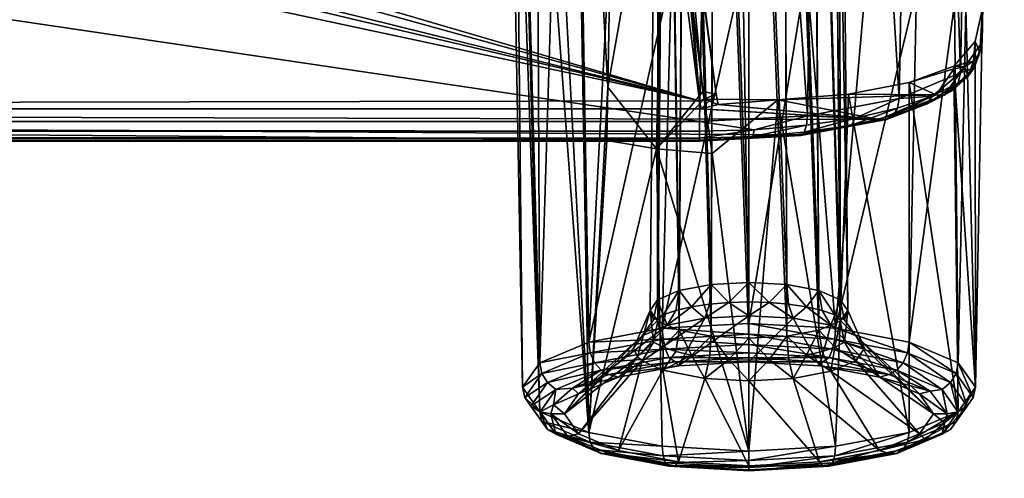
# Model space of a CAD drawing. Header units: metres. Extents: x -901 to 901, y -486 to 401.
# Tile 177 of 256: x 61 to 78, y -357 to -349. Entities that reach past the tile are written whole.
import ezdxf

# ---------------------------------------------------------------- set-up
doc = ezdxf.new("R2010")
doc.units = ezdxf.units.M

msp = doc.modelspace()

# ---------------------------------------------------------------- linework, layer by layer
at = {"layer": 'top0'}
for points in [[(0.734328, -339.827301, -29.544678), (0.734328, -389.60788, -0.803848), (699.821045, -339.827301, -29.544678)], [(0.734328, -389.60788, -0.803848), (700.734314, -389.60788, -0.803848), (699.821045, -339.827301, -29.544678)], [(700.734314, -391.111328, -3.399924), (0.734328, -341.327301, -32.142754), (699.821045, -341.327301, -32.142754)], [(700.734314, -391.111328, -3.399924), (0.734328, -391.111328, -3.399924), (0.734328, -341.327301, -32.142754)]]:
    msp.add_3dface(points, dxfattribs=at)
at = {"layer": 'top0123456'}
for points in [[(78.12429, -327.842773, -92.537476), (77.740479, -349.623169, -94.093895), (77.745689, -349.024017, -96.131165)], [(78.12429, -327.842773, -92.537476), (78.12429, -328.584778, -87.505608), (77.740479, -349.623169, -94.093895)], [(77.740479, -349.623169, -94.093895), (78.12429, -328.584778, -87.505608), (77.774284, -328.856049, -85.665916)], [(77.356384, -350.164459, -92.26281), (77.774284, -328.856049, -85.665916), (76.664467, -329.105652, -83.973228)], [(77.356384, -350.164459, -92.26281), (77.740479, -349.623169, -94.093895), (77.774284, -328.856049, -85.665916)], [(76.271919, -350.621765, -90.711143), (76.664467, -329.105652, -83.973228), (74.974274, -329.269531, -82.861763)], [(76.271919, -350.621765, -90.711143), (77.356384, -350.164459, -92.26281), (76.664467, -329.105652, -83.973228)], [(73.137299, -329.321228, -82.511246), (-73.906776, -329.321228, -82.511246), (72.741257, -351.030212, -89.309532)], [(-73.906776, -329.321228, -82.511246), (-73.510727, -351.030212, -89.309532), (72.741257, -351.030212, -89.309532)], [(72.741257, -351.030212, -89.309532), (74.651611, -350.92572, -89.674278), (73.137299, -329.321228, -82.511246)], [(74.651611, -350.92572, -89.674278), (74.974274, -329.269531, -82.861763), (73.137299, -329.321228, -82.511246)], [(74.651611, -350.92572, -89.674278), (76.271919, -350.621765, -90.711143), (74.974274, -329.269531, -82.861763)], [(69.828117, -337.38678, -94.910889), (70.476173, -337.137848, -95.757339), (69.911819, -355.303955, -99.587593)], [(69.911819, -355.303955, -99.587593), (70.476173, -337.137848, -95.757339), (70.780769, -354.937012, -100.835228)], [(70.476173, -337.137848, -95.757339), (71.115265, -348.567719, -99.423897), (70.780769, -354.937012, -100.835228)], [(69.421951, -337.673615, -93.9356), (69.828117, -337.38678, -94.910889), (69.911819, -355.303955, -99.587593)], [(73.615273, -353.880707, -99.393036), (73.615265, -337.528564, -94.428764), (73.002968, -337.562927, -94.31192)], [(73.615273, -353.880707, -99.393036), (74.284569, -353.918243, -99.265366), (73.615265, -337.528564, -94.428764)], [(74.284569, -353.918243, -99.265366), (74.227554, -337.562927, -94.31192), (73.615265, -337.528564, -94.428764)], [(69.283615, -337.980011, -92.893768), (69.421951, -337.673615, -93.9356), (69.606689, -355.736755, -98.115898)], [(69.421951, -337.673615, -93.9356), (69.911819, -355.303955, -99.587593), (69.606689, -355.736755, -98.115898)], [(72.378525, -354.025208, -98.901695), (72.483894, -337.660797, -93.979172), (72.137054, -337.807251, -93.481186)], [(72.378525, -354.025208, -98.901695), (72.945999, -353.918243, -99.265366), (72.483894, -337.660797, -93.979172)], [(72.945999, -353.918243, -99.265366), (73.002968, -337.562927, -94.31192), (72.483894, -337.660797, -93.979172)], [(72.945999, -353.918243, -99.265366), (73.615273, -353.880707, -99.393036), (73.002968, -337.562927, -94.31192)], [(74.284569, -353.918243, -99.265366), (74.851997, -354.025208, -98.901657), (74.227554, -337.562927, -94.31192)], [(74.851997, -354.025208, -98.901657), (74.746635, -337.660797, -93.979172), (74.227554, -337.562927, -94.31192)], [(74.851997, -354.025208, -98.901657), (75.231148, -354.185303, -98.3573), (74.746635, -337.660797, -93.979172)], [(75.231148, -354.185303, -98.3573), (75.093468, -337.807251, -93.481186), (74.746635, -337.660797, -93.979172)], [(71.999313, -354.185303, -98.35733), (72.137054, -337.807251, -93.481186), (72.015266, -337.980011, -92.893768)], [(71.999313, -354.185303, -98.35733), (72.378525, -354.025208, -98.901695), (72.137054, -337.807251, -93.481186)], [(75.215263, -337.980011, -92.893768), (75.093468, -337.807251, -93.481186), (75.231148, -354.185303, -98.3573)], [(69.606689, -355.736755, -98.115898), (69.911819, -356.169586, -96.644211), (69.283615, -337.980011, -92.893768)], [(69.911819, -356.169586, -96.644211), (69.421951, -338.286407, -91.851936), (69.283615, -337.980011, -92.893768)], [(71.866135, -354.374146, -97.715164), (71.999313, -354.185303, -98.35733), (72.015266, -337.980011, -92.893768)], [(71.866135, -354.374146, -97.715164), (72.015266, -337.980011, -92.893768), (71.999382, -354.563019, -97.07299)], [(72.015266, -337.980011, -92.893768), (72.137054, -338.152771, -92.306351), (71.999382, -354.563019, -97.07299)], [(75.093468, -338.152771, -92.306351), (75.215263, -337.980011, -92.893768), (75.364388, -354.374146, -97.715164)], [(75.364388, -354.374146, -97.715164), (75.215263, -337.980011, -92.893768), (75.231148, -354.185303, -98.3573)], [(71.999382, -354.563019, -97.07299), (72.137054, -338.152771, -92.306351), (72.378647, -354.723053, -96.52877)], [(72.137054, -338.152771, -92.306351), (72.483894, -338.299225, -91.808365), (72.378647, -354.723053, -96.52877)], [(74.746635, -338.299225, -91.808365), (75.093468, -338.152771, -92.306351), (75.231232, -354.563019, -97.072983)], [(75.231232, -354.563019, -97.072983), (75.093468, -338.152771, -92.306351), (75.364388, -354.374146, -97.715164)], [(69.911819, -356.169586, -96.644211), (70.780769, -356.536499, -95.396568), (69.421951, -338.286407, -91.851936)], [(70.780769, -356.536499, -95.396568), (69.828117, -338.573242, -90.876648), (69.421951, -338.286407, -91.851936)], [(72.378647, -354.723053, -96.52877), (72.483894, -338.299225, -91.808365), (72.945976, -354.830048, -96.164978)], [(72.483894, -338.299225, -91.808365), (73.002968, -338.397064, -91.475616), (72.945976, -354.830048, -96.164978)], [(72.945976, -354.830048, -96.164978), (73.002968, -338.397064, -91.475616), (73.615257, -354.867615, -96.037262)], [(73.002968, -338.397064, -91.475616), (73.615265, -338.431427, -91.358772), (73.615257, -354.867615, -96.037262)], [(73.615265, -338.431427, -91.358772), (74.227554, -338.397064, -91.475616), (74.284576, -354.830078, -96.164886)], [(74.227554, -338.397064, -91.475616), (74.746635, -338.299225, -91.808365), (74.852051, -354.723114, -96.528603)], [(74.284576, -354.830078, -96.164886), (74.227554, -338.397064, -91.475616), (74.852051, -354.723114, -96.528603)], [(74.852051, -354.723114, -96.528603), (74.746635, -338.299225, -91.808365), (75.231232, -354.563019, -97.072983)], [(70.476173, -338.822174, -90.030197), (69.828117, -338.573242, -90.876648), (70.780769, -356.536499, -95.396568)], [(73.615257, -354.867615, -96.037262), (73.615265, -338.431427, -91.358772), (74.284576, -354.830078, -96.164886)], [(71.324722, -339.017303, -89.366646), (70.476173, -338.822174, -90.030197), (71.115265, -350.417206, -93.135101)], [(70.476173, -338.822174, -90.030197), (70.780769, -356.536499, -95.396568), (71.115265, -350.417206, -93.135101)], [(72.116959, -344.794434, -90.777023), (71.324722, -339.017303, -89.366646), (71.115265, -350.417206, -93.135101)], [(0.605772, -350.801575, -91.82814), (37.365135, -343.078796, -89.702637), (72.741539, -350.661682, -91.789635)], [(37.365135, -343.078796, -89.702637), (40.619541, -343.078796, -89.702637), (72.741539, -350.661682, -91.789635)], [(72.741539, -350.661682, -91.789635), (40.619541, -343.078796, -89.702637), (42.119236, -343.078796, -89.702637)], [(42.119236, -343.078796, -89.702637), (45.373642, -343.078796, -89.702637), (72.741539, -350.661682, -91.789635)], [(45.373642, -343.078796, -89.702637), (46.873337, -343.078796, -89.702637), (72.741539, -350.661682, -91.789635)], [(72.741539, -350.661682, -91.789635), (46.873337, -343.078796, -89.702637), (72.010674, -344.958374, -90.21994)], [(71.981422, -351.514252, -92.949104), (72.116959, -344.794434, -90.777023), (71.115265, -350.417206, -93.135101)], [(72.800667, -350.494415, -92.359619), (72.116959, -344.794434, -90.777023), (71.981422, -351.514252, -92.949104)], [(72.116959, -344.794434, -90.777023), (72.800667, -350.494415, -92.359619), (72.269905, -344.811523, -90.644859)], [(72.800667, -350.494415, -92.359619), (73.03582, -350.541931, -92.036575), (72.269905, -344.811523, -90.644859)], [(72.269905, -344.811523, -90.644859), (73.03582, -350.541931, -92.036575), (72.304123, -344.862183, -90.448372)], [(72.741539, -350.661682, -91.789635), (72.010674, -344.958374, -90.21994), (72.200256, -344.918884, -90.280052)], [(72.741539, -350.661682, -91.789635), (72.200256, -344.918884, -90.280052), (72.267342, -344.891571, -90.354889)], [(72.304123, -344.862183, -90.448372), (72.741539, -350.661682, -91.789635), (72.267342, -344.891571, -90.354889)], [(73.03582, -350.541931, -92.036575), (72.741539, -350.661682, -91.789635), (72.304123, -344.862183, -90.448372)], [(72.244186, -348.39563, -100.009048), (73.505943, -348.330963, -100.233139), (72.081245, -354.691864, -101.668877)], [(72.081245, -354.691864, -101.668877), (73.505943, -348.330963, -100.233139), (73.615265, -354.605774, -101.961617)], [(73.505943, -348.330963, -100.233139), (74.635384, -348.365601, -100.111198), (73.615265, -354.605774, -101.961617)], [(70.780769, -354.937012, -100.835228), (71.115265, -348.567719, -99.423897), (72.244186, -348.39563, -100.009048)], [(70.780769, -354.937012, -100.835228), (72.244186, -348.39563, -100.009048), (72.081245, -354.691864, -101.668877)], [(73.615265, -354.605774, -101.961617), (74.635384, -348.365601, -100.111198), (75.149277, -354.691864, -101.668877)], [(74.635384, -348.365601, -100.111198), (75.687279, -348.48703, -99.698303), (75.149277, -354.691864, -101.668877)], [(75.149277, -354.691864, -101.668877), (75.687279, -348.48703, -99.698303), (76.581665, -348.684875, -99.025528)], [(75.149277, -354.691864, -101.668877), (76.581665, -348.684875, -99.025528), (76.449753, -354.937012, -100.835228)], [(76.581665, -348.684875, -99.025528), (77.250557, -348.944122, -98.144005), (76.449753, -354.937012, -100.835228)], [(76.449753, -354.937012, -100.835228), (77.250557, -348.944122, -98.144005), (77.318703, -355.303955, -99.587593)], [(77.250557, -348.944122, -98.144005), (77.450638, -349.025146, -97.718826), (77.318703, -355.303955, -99.587593)], [(77.318703, -355.303955, -99.587593), (77.450638, -349.025146, -97.718826), (77.62384, -355.736755, -98.115898)], [(77.450638, -349.025146, -97.718826), (77.745964, -349.024506, -96.141869), (77.62384, -355.736755, -98.115898)], [(77.699951, -349.804108, -94.147217), (77.617363, -349.613342, -95.272789), (77.745689, -349.024017, -96.131165)], [(77.617363, -349.613342, -95.272789), (77.745964, -349.024506, -96.141869), (77.745689, -349.024017, -96.131165)], [(77.62384, -355.736755, -98.115898), (77.745964, -349.024506, -96.141869), (77.617363, -349.613342, -95.272789)], [(77.740479, -349.623169, -94.093895), (77.699951, -349.804108, -94.147217), (77.745689, -349.024017, -96.131165)], [(77.591011, -349.956818, -94.192406), (77.240974, -350.045837, -94.397903), (77.617363, -349.613342, -95.272789)], [(77.240974, -350.045837, -94.397903), (77.62384, -355.736755, -98.115898), (77.617363, -349.613342, -95.272789)], [(77.601906, -350.076965, -93.223129), (77.740479, -349.623169, -94.093895), (77.356384, -350.164459, -92.26281)], [(77.699951, -349.804108, -94.147217), (77.591011, -349.956818, -94.192406), (77.617363, -349.613342, -95.272789)], [(77.699951, -349.804108, -94.147217), (77.740479, -349.623169, -94.093895), (77.601906, -350.076965, -93.223129)], [(77.495026, -350.223206, -93.288506), (77.591011, -349.956818, -94.192406), (77.699951, -349.804108, -94.147217)], [(77.495026, -350.223206, -93.288506), (77.699951, -349.804108, -94.147217), (77.601906, -350.076965, -93.223129)], [(77.240974, -350.045837, -94.397903), (77.240555, -350.094147, -94.233681), (76.448776, -350.337189, -93.407204)], [(76.448776, -350.337189, -93.407204), (77.318703, -356.169586, -96.644211), (77.240974, -350.045837, -94.397903)], [(77.069176, -350.563965, -92.505081), (76.93071, -350.553986, -92.670029), (77.429878, -350.058533, -94.222733)], [(76.93071, -350.553986, -92.670029), (77.240555, -350.094147, -94.233681), (77.429878, -350.058533, -94.222733)], [(77.069176, -350.563965, -92.505081), (77.429878, -350.058533, -94.222733), (77.495026, -350.223206, -93.288506)], [(77.318344, -350.340118, -92.331139), (77.217621, -350.480225, -92.416039), (77.601906, -350.076965, -93.223129)], [(77.601906, -350.076965, -93.223129), (77.217621, -350.480225, -92.416039), (77.495026, -350.223206, -93.288506)], [(77.429878, -350.058533, -94.222733), (77.240555, -350.094147, -94.233681), (77.240974, -350.045837, -94.397903)], [(77.591011, -349.956818, -94.192406), (77.429878, -350.058533, -94.222733), (77.240974, -350.045837, -94.397903)], [(77.318703, -356.169586, -96.644211), (77.62384, -355.736755, -98.115898), (77.240974, -350.045837, -94.397903)], [(77.356384, -350.164459, -92.26281), (77.318344, -350.340118, -92.331139), (77.601906, -350.076965, -93.223129)], [(77.429878, -350.058533, -94.222733), (77.591011, -349.956818, -94.192406), (77.495026, -350.223206, -93.288506)], [(76.271919, -350.621765, -90.711143), (76.858894, -350.581909, -91.510696), (77.356384, -350.164459, -92.26281)], [(77.240555, -350.094147, -94.233681), (76.93071, -350.553986, -92.670029), (76.448776, -350.337189, -93.407204)], [(76.858894, -350.581909, -91.510696), (77.318344, -350.340118, -92.331139), (77.356384, -350.164459, -92.26281)], [(77.217621, -350.480225, -92.416039), (77.069176, -350.563965, -92.505081), (77.495026, -350.223206, -93.288506)], [(70.780769, -356.536499, -95.396568), (71.097809, -351.367218, -93.449135), (71.115265, -350.417206, -93.135101)], [(71.115265, -350.417206, -93.135101), (71.097809, -351.367218, -93.449135), (71.981422, -351.514252, -92.949104)], [(76.93071, -350.553986, -92.670029), (75.3741, -350.544342, -92.702843), (76.448776, -350.337189, -93.407204)], [(75.3741, -350.544342, -92.702843), (76.449753, -356.536499, -95.396568), (76.448776, -350.337189, -93.407204)], [(76.449753, -356.536499, -95.396568), (77.318703, -356.169586, -96.644211), (76.448776, -350.337189, -93.407204)], [(77.318344, -350.340118, -92.331139), (76.858894, -350.581909, -91.510696), (76.768242, -350.716461, -91.613609)], [(76.768242, -350.716461, -91.613609), (77.217621, -350.480225, -92.416039), (77.318344, -350.340118, -92.331139)], [(72.823357, -350.63385, -92.398453), (72.800667, -350.494415, -92.359619), (71.981422, -351.514252, -92.949104)], [(72.769066, -350.801544, -91.828278), (72.741539, -350.661682, -91.789635), (73.03582, -350.541931, -92.036575)], [(73.03582, -350.541931, -92.036575), (73.067772, -350.724518, -92.090233), (72.769066, -350.801544, -91.828278)], [(72.800667, -350.494415, -92.359619), (72.823357, -350.63385, -92.398453), (73.03582, -350.541931, -92.036575)], [(72.823357, -350.63385, -92.398453), (73.067772, -350.724518, -92.090233), (73.03582, -350.541931, -92.036575)], [(74.124092, -350.646637, -92.355034), (75.3741, -350.544342, -92.702843), (76.93071, -350.553986, -92.670029)], [(74.124092, -350.646637, -92.355034), (75.149277, -356.781677, -94.56292), (75.3741, -350.544342, -92.702843)], [(75.918907, -350.989777, -91.188232), (74.124092, -350.646637, -92.355034), (76.93071, -350.553986, -92.670029)], [(75.149277, -356.781677, -94.56292), (76.449753, -356.536499, -95.396568), (75.3741, -350.544342, -92.702843)], [(75.918907, -350.989777, -91.188232), (76.93071, -350.553986, -92.670029), (77.069176, -350.563965, -92.505081)], [(76.052025, -350.992035, -91.049805), (75.918907, -350.989777, -91.188232), (77.069176, -350.563965, -92.505081)], [(76.052025, -350.992035, -91.049805), (77.069176, -350.563965, -92.505081), (76.768242, -350.716461, -91.613609)], [(76.858894, -350.581909, -91.510696), (76.165504, -350.923187, -90.91098), (76.768242, -350.716461, -91.613609)], [(76.858894, -350.581909, -91.510696), (76.242592, -350.793365, -90.792252), (76.165504, -350.923187, -90.91098)], [(76.242592, -350.793365, -90.792252), (76.858894, -350.581909, -91.510696), (76.271919, -350.621765, -90.711143)], [(77.069176, -350.563965, -92.505081), (77.217621, -350.480225, -92.416039), (76.768242, -350.716461, -91.613609)], [(72.741539, -350.661682, -91.789635), (72.741539, -350.801575, -91.82814), (0.605772, -350.801575, -91.82814)], [(71.981422, -351.514252, -92.949104), (72.965508, -351.596375, -92.671898), (72.823357, -350.63385, -92.398453)], [(72.741539, -350.661682, -91.789635), (72.769066, -350.801544, -91.828278), (72.741539, -350.801575, -91.82814)], [(72.769066, -350.801544, -91.828278), (73.067772, -350.724518, -92.090233), (75.918907, -350.989777, -91.188232)], [(73.067772, -350.724518, -92.090233), (72.823357, -350.63385, -92.398453), (74.124092, -350.646637, -92.355034)], [(74.124092, -350.646637, -92.355034), (72.823357, -350.63385, -92.398453), (72.965508, -351.596375, -92.671898)], [(72.965508, -351.596375, -92.671898), (73.615265, -356.867767, -94.270187), (74.124092, -350.646637, -92.355034)], [(73.067772, -350.724518, -92.090233), (74.124092, -350.646637, -92.355034), (75.918907, -350.989777, -91.188232)], [(73.615265, -356.867767, -94.270187), (75.149277, -356.781677, -94.56292), (74.124092, -350.646637, -92.355034)], [(76.271919, -350.621765, -90.711143), (74.651611, -350.92572, -89.674278), (75.492165, -350.966583, -90.202713)], [(75.492165, -350.966583, -90.202713), (76.242592, -350.793365, -90.792252), (76.271919, -350.621765, -90.711143)], [(76.768242, -350.716461, -91.613609), (76.165504, -350.923187, -90.91098), (76.052025, -350.992035, -91.049805)], [(72.741257, -351.360474, -89.927757), (-73.510727, -351.360474, -89.927757), (0.605772, -350.801575, -91.82814)], [(74.460617, -351.26413, -90.25531), (72.741257, -351.360474, -89.927757), (0.605772, -350.801575, -91.82814)], [(74.460617, -351.26413, -90.25531), (0.605772, -350.801575, -91.82814), (75.918907, -350.989777, -91.188232)], [(0.605772, -350.801575, -91.82814), (72.741539, -350.801575, -91.82814), (75.918907, -350.989777, -91.188232)], [(74.651611, -350.92572, -89.674278), (72.741257, -351.030212, -89.309532), (73.705025, -351.173767, -89.493729)], [(75.918907, -350.989777, -91.188232), (72.741539, -350.801575, -91.82814), (72.769066, -350.801544, -91.828278)], [(74.635719, -351.095154, -89.763802), (74.651611, -350.92572, -89.674278), (73.705025, -351.173767, -89.493729)], [(74.651611, -350.92572, -89.674278), (74.635719, -351.095154, -89.763802), (75.492165, -350.966583, -90.202713)], [(75.431618, -351.092651, -90.334427), (76.242592, -350.793365, -90.792252), (75.492165, -350.966583, -90.202713)], [(76.242592, -350.793365, -90.792252), (75.431618, -351.092651, -90.334427), (76.165504, -350.923187, -90.91098)], [(76.165504, -350.923187, -90.91098), (75.431618, -351.092651, -90.334427), (76.052025, -350.992035, -91.049805)], [(-73.510727, -351.199768, -89.401642), (72.741257, -351.199768, -89.401642), (-73.510727, -351.030212, -89.309532)], [(72.741257, -351.199768, -89.401642), (72.741257, -351.030212, -89.309532), (-73.510727, -351.030212, -89.309532)], [(72.741257, -351.030212, -89.309532), (72.741257, -351.199768, -89.401642), (73.705025, -351.173767, -89.493729)], [(74.635719, -351.095154, -89.763802), (73.683823, -351.295898, -89.641106), (74.594032, -351.218628, -89.905212)], [(73.683823, -351.295898, -89.641106), (74.635719, -351.095154, -89.763802), (73.705025, -351.173767, -89.493729)], [(74.460617, -351.26413, -90.25531), (75.918907, -350.989777, -91.188232), (76.052025, -350.992035, -91.049805)], [(74.5326, -351.277893, -90.077522), (74.460617, -351.26413, -90.25531), (76.052025, -350.992035, -91.049805)], [(76.052025, -350.992035, -91.049805), (75.431618, -351.092651, -90.334427), (74.5326, -351.277893, -90.077522)], [(74.5326, -351.277893, -90.077522), (75.431618, -351.092651, -90.334427), (74.594032, -351.218628, -89.905212)], [(74.594032, -351.218628, -89.905212), (75.431618, -351.092651, -90.334427), (75.492165, -350.966583, -90.202713)], [(75.492165, -350.966583, -90.202713), (74.635719, -351.095154, -89.763802), (74.594032, -351.218628, -89.905212)], [(-73.510727, -351.321808, -89.551086), (72.741257, -351.321808, -89.551086), (-73.510727, -351.199768, -89.401642)], [(72.741257, -351.321808, -89.551086), (72.741257, -351.199768, -89.401642), (-73.510727, -351.199768, -89.401642)], [(73.705025, -351.173767, -89.493729), (72.741257, -351.199768, -89.401642), (72.741257, -351.321808, -89.551086)], [(73.705025, -351.173767, -89.493729), (72.741257, -351.321808, -89.551086), (73.683823, -351.295898, -89.641106)], [(74.5326, -351.277893, -90.077522), (72.741257, -351.360474, -89.927757), (74.460617, -351.26413, -90.25531)], [(73.683823, -351.295898, -89.641106), (72.741257, -351.378174, -89.735619), (74.5326, -351.277893, -90.077522)], [(72.741257, -351.378174, -89.735619), (72.741257, -351.360474, -89.927757), (74.5326, -351.277893, -90.077522)], [(72.741257, -351.321808, -89.551086), (72.741257, -351.378174, -89.735619), (73.683823, -351.295898, -89.641106)], [(73.683823, -351.295898, -89.641106), (74.5326, -351.277893, -90.077522), (74.594032, -351.218628, -89.905212)], [(-73.510727, -351.378174, -89.735619), (72.741257, -351.378174, -89.735619), (-73.510727, -351.321808, -89.551086)], [(72.741257, -351.378174, -89.735619), (72.741257, -351.321808, -89.551086), (-73.510727, -351.321808, -89.551086)], [(-73.510727, -351.360474, -89.927757), (72.741257, -351.360474, -89.927757), (-73.510727, -351.378174, -89.735619)], [(72.741257, -351.360474, -89.927757), (72.741257, -351.378174, -89.735619), (-73.510727, -351.378174, -89.735619)], [(71.981422, -351.514252, -92.949104), (71.097809, -351.367218, -93.449135), (70.780769, -356.536499, -95.396568)], [(72.081245, -356.781677, -94.56292), (71.981422, -351.514252, -92.949104), (70.780769, -356.536499, -95.396568)], [(72.081245, -356.781677, -94.56292), (73.615265, -356.867767, -94.270187), (71.981422, -351.514252, -92.949104)], [(73.615265, -356.867767, -94.270187), (72.965508, -351.596375, -92.671898), (71.981422, -351.514252, -92.949104)], [(72.598885, -354.310181, -99.27948), (72.945999, -353.918243, -99.265366), (72.378525, -354.025208, -98.901695)], [(72.598885, -354.310181, -99.27948), (72.915062, -354.262421, -99.441849), (72.945999, -353.918243, -99.265366)], [(72.915062, -354.262421, -99.441849), (73.258293, -354.233063, -99.541733), (72.945999, -353.918243, -99.265366)], [(72.945999, -353.918243, -99.265366), (73.258293, -354.233063, -99.541733), (73.615273, -353.880707, -99.393036)], [(73.258293, -354.233063, -99.541733), (73.615234, -354.223083, -99.575661), (73.615273, -353.880707, -99.393036)], [(73.615273, -353.880707, -99.393036), (73.615234, -354.223083, -99.575661), (73.972191, -354.233032, -99.541786)], [(73.972191, -354.233032, -99.541786), (74.284569, -353.918243, -99.265366), (73.615273, -353.880707, -99.393036)], [(74.31543, -354.262421, -99.441925), (74.284569, -353.918243, -99.265366), (73.972191, -354.233032, -99.541786)], [(74.851997, -354.025208, -98.901657), (74.284569, -353.918243, -99.265366), (74.631599, -354.310181, -99.279533)], [(74.631599, -354.310181, -99.279533), (74.284569, -353.918243, -99.265366), (74.31543, -354.262421, -99.441925)], [(72.378525, -354.025208, -98.901695), (71.999313, -354.185303, -98.35733), (72.09436, -354.45285, -98.794342)], [(72.321663, -354.374451, -99.060982), (72.378525, -354.025208, -98.901695), (72.09436, -354.45285, -98.794342)], [(72.321663, -354.374451, -99.060982), (72.598885, -354.310181, -99.27948), (72.378525, -354.025208, -98.901695)], [(74.908783, -354.37442, -99.061012), (74.851997, -354.025208, -98.901657), (74.631599, -354.310181, -99.279533)], [(75.231148, -354.185303, -98.3573), (74.851997, -354.025208, -98.901657), (75.136047, -354.45285, -98.794357)], [(74.851997, -354.025208, -98.901657), (74.908783, -354.37442, -99.061012), (75.136047, -354.45285, -98.794357)], [(71.999313, -354.185303, -98.35733), (71.866135, -354.374146, -97.715164), (71.925682, -354.542053, -98.491074)], [(72.09436, -354.45285, -98.794342), (71.999313, -354.185303, -98.35733), (71.925682, -354.542053, -98.491074)], [(72.832764, -354.514069, -99.725571), (72.915062, -354.262421, -99.441849), (72.598885, -354.310181, -99.27948)], [(72.915062, -354.262421, -99.441849), (72.832764, -354.514069, -99.725571), (73.258293, -354.233063, -99.541733)], [(72.832764, -354.514069, -99.725571), (73.61528, -354.470184, -99.87484), (73.258293, -354.233063, -99.541733)], [(73.258293, -354.233063, -99.541733), (73.61528, -354.470184, -99.87484), (73.615234, -354.223083, -99.575661)], [(73.615234, -354.223083, -99.575661), (73.61528, -354.470184, -99.87484), (73.972191, -354.233032, -99.541786)], [(73.972191, -354.233032, -99.541786), (73.61528, -354.470184, -99.87484), (74.397812, -354.514069, -99.725571)], [(74.397812, -354.514069, -99.725571), (74.31543, -354.262421, -99.441925), (73.972191, -354.233032, -99.541786)], [(74.631599, -354.310181, -99.279533), (74.31543, -354.262421, -99.441925), (74.397812, -354.514069, -99.725571)], [(75.136047, -354.45285, -98.794357), (75.304749, -354.542053, -98.491089), (75.231148, -354.185303, -98.3573)], [(75.304749, -354.542053, -98.491089), (75.364388, -354.374146, -97.715164), (75.231148, -354.185303, -98.3573)], [(71.57019, -355.047119, -97.913078), (71.866135, -354.374146, -97.715164), (71.640167, -355.196442, -97.405312)], [(71.866135, -354.374146, -97.715164), (71.57019, -355.047119, -97.913078), (71.925682, -354.542053, -98.491074)], [(71.866135, -354.374146, -97.715164), (71.925751, -354.935364, -97.153671), (71.640167, -355.196442, -97.405312)], [(71.866135, -354.374146, -97.715164), (71.999382, -354.563019, -97.07299), (71.925751, -354.935364, -97.153671)], [(72.09436, -354.45285, -98.794342), (72.169273, -354.63913, -99.300362), (72.321663, -354.374451, -99.060982)], [(72.169273, -354.63913, -99.300362), (72.598885, -354.310181, -99.27948), (72.321663, -354.374451, -99.060982)], [(72.169273, -354.63913, -99.300362), (72.832764, -354.514069, -99.725571), (72.598885, -354.310181, -99.27948)], [(75.061249, -354.63913, -99.300316), (74.631599, -354.310181, -99.279533), (74.397812, -354.514069, -99.725571)], [(74.908783, -354.37442, -99.061012), (74.631599, -354.310181, -99.279533), (75.061249, -354.63913, -99.300316)], [(75.136047, -354.45285, -98.794357), (74.908783, -354.37442, -99.061012), (75.061249, -354.63913, -99.300316)], [(75.231232, -354.563019, -97.072983), (75.364388, -354.374146, -97.715164), (75.304871, -354.935364, -97.153687)], [(75.660339, -355.047119, -97.913078), (75.364388, -354.374146, -97.715164), (75.304749, -354.542053, -98.491089)], [(75.304871, -354.935364, -97.153687), (75.364388, -354.374146, -97.715164), (75.660339, -355.047119, -97.913078)], [(72.169273, -354.63913, -99.300362), (71.305984, -355.556519, -100.469963), (72.832764, -354.514069, -99.725571)], [(71.305984, -355.556519, -100.469963), (72.365494, -355.356781, -101.149139), (72.832764, -354.514069, -99.725571)], [(71.57019, -355.047119, -97.913078), (71.725899, -354.826294, -98.663902), (71.925682, -354.542053, -98.491074)], [(71.925682, -354.542053, -98.491074), (71.725899, -354.826294, -98.663902), (72.09436, -354.45285, -98.794342)], [(71.725899, -354.826294, -98.663902), (72.169273, -354.63913, -99.300362), (72.09436, -354.45285, -98.794342)], [(71.999382, -354.563019, -97.07299), (72.09449, -355.024536, -96.850471), (71.925751, -354.935364, -97.153671)], [(71.999382, -354.563019, -97.07299), (72.378647, -354.723053, -96.52877), (72.09449, -355.024536, -96.850471)], [(72.081245, -354.691864, -101.668877), (73.615265, -354.605774, -101.961617), (73.615265, -354.798187, -101.97596)], [(72.832764, -354.514069, -99.725571), (72.365494, -355.356781, -101.149139), (73.61528, -354.470184, -99.87484)], [(72.365494, -355.356781, -101.149139), (73.615265, -355.286652, -101.387634), (73.61528, -354.470184, -99.87484)], [(73.61528, -354.470184, -99.87484), (73.615265, -355.286652, -101.387634), (74.397812, -354.514069, -99.725571)], [(73.615265, -355.286652, -101.387634), (74.865036, -355.356781, -101.149139), (74.397812, -354.514069, -99.725571)], [(73.615265, -354.798187, -101.97596), (73.615265, -354.605774, -101.961617), (75.135513, -354.883606, -101.685486)], [(73.615265, -354.605774, -101.961617), (75.149277, -354.691864, -101.668877), (75.135513, -354.883606, -101.685486)], [(74.397812, -354.514069, -99.725571), (74.865036, -355.356781, -101.149139), (75.061249, -354.63913, -99.300316)], [(75.136215, -355.024567, -96.850403), (74.852051, -354.723114, -96.528603), (75.231232, -354.563019, -97.072983)], [(75.061249, -354.63913, -99.300316), (75.504555, -354.826324, -98.663864), (75.136047, -354.45285, -98.794357)], [(75.504555, -354.826324, -98.663864), (75.304749, -354.542053, -98.491089), (75.136047, -354.45285, -98.794357)], [(75.136215, -355.024567, -96.850403), (75.231232, -354.563019, -97.072983), (75.304871, -354.935364, -97.153687)], [(75.504555, -354.826324, -98.663864), (75.660339, -355.047119, -97.913078), (75.304749, -354.542053, -98.491089)], [(71.725899, -354.826294, -98.663902), (70.598045, -355.855469, -99.453506), (72.169273, -354.63913, -99.300362)], [(70.598045, -355.855469, -99.453506), (71.305984, -355.556519, -100.469963), (72.169273, -354.63913, -99.300362)], [(70.780769, -354.937012, -100.835228), (72.081245, -354.691864, -101.668877), (72.095016, -354.883606, -101.685486)], [(72.095016, -354.883606, -101.685486), (72.081245, -354.691864, -101.668877), (73.615265, -354.798187, -101.97596)], [(72.378647, -354.723053, -96.52877), (72.321861, -355.102936, -96.583862), (72.09449, -355.024536, -96.850471)], [(72.321861, -355.102936, -96.583862), (72.378647, -354.723053, -96.52877), (72.599068, -355.167206, -96.365303)], [(72.599068, -355.167206, -96.365303), (72.378647, -354.723053, -96.52877), (72.945976, -354.830048, -96.164978)], [(74.284576, -354.830078, -96.164886), (74.852051, -354.723114, -96.528603), (74.631729, -355.167267, -96.365204)], [(74.631729, -355.167267, -96.365204), (74.852051, -354.723114, -96.528603), (74.90892, -355.102997, -96.58374)], [(74.90892, -355.102997, -96.58374), (74.852051, -354.723114, -96.528603), (75.136215, -355.024567, -96.850403)], [(74.865036, -355.356781, -101.149139), (75.924538, -355.556519, -100.469963), (75.061249, -354.63913, -99.300316)], [(75.061249, -354.63913, -99.300316), (75.924538, -355.556519, -100.469963), (75.504555, -354.826324, -98.663864)], [(75.135513, -354.883606, -101.685486), (75.149277, -354.691864, -101.668877), (76.423759, -355.126862, -100.858398)], [(75.149277, -354.691864, -101.668877), (76.449753, -354.937012, -100.835228), (76.423759, -355.126862, -100.858398)], [(69.911819, -355.303955, -99.587593), (70.780769, -354.937012, -100.835228), (70.806763, -355.126862, -100.858398)], [(71.57019, -355.047119, -97.913078), (70.349449, -356.208069, -98.254509), (71.725899, -354.826294, -98.663902)], [(70.349449, -356.208069, -98.254509), (70.598045, -355.855469, -99.453506), (71.725899, -354.826294, -98.663902)], [(70.806763, -355.126862, -100.858398), (70.780769, -354.937012, -100.835228), (72.095016, -354.883606, -101.685486)], [(70.806763, -355.126862, -100.858398), (72.095016, -354.883606, -101.685486), (72.136757, -355.064789, -101.633881)], [(71.640167, -355.196442, -97.405312), (71.925751, -354.935364, -97.153671), (71.724991, -355.267242, -97.164551)], [(71.925751, -354.935364, -97.153671), (72.09449, -355.024536, -96.850471), (71.724991, -355.267242, -97.164551)], [(72.095016, -354.883606, -101.685486), (73.615265, -354.798187, -101.97596), (73.615265, -354.981689, -101.916374)], [(72.136757, -355.064789, -101.633881), (72.095016, -354.883606, -101.685486), (73.615265, -354.981689, -101.916374)], [(72.945976, -354.830048, -96.164978), (72.915192, -355.214996, -96.20285), (72.599068, -355.167206, -96.365303)], [(73.258408, -355.244385, -96.102959), (72.915192, -355.214996, -96.20285), (72.945976, -354.830048, -96.164978)], [(73.615257, -354.867615, -96.037262), (73.258408, -355.244385, -96.102959), (72.945976, -354.830048, -96.164978)], [(73.615372, -355.254333, -96.069054), (73.258408, -355.244385, -96.102959), (73.615257, -354.867615, -96.037262)], [(73.615257, -354.867615, -96.037262), (74.284576, -354.830078, -96.164886), (73.972336, -355.244385, -96.102936)], [(73.972336, -355.244385, -96.102936), (73.615372, -355.254333, -96.069054), (73.615257, -354.867615, -96.037262)], [(73.615265, -354.981689, -101.916374), (73.615265, -354.798187, -101.97596), (75.093773, -355.064789, -101.633881)], [(73.615265, -354.798187, -101.97596), (75.135513, -354.883606, -101.685486), (75.093773, -355.064789, -101.633881)], [(74.284576, -354.830078, -96.164886), (74.315575, -355.215027, -96.202805), (73.972336, -355.244385, -96.102936)], [(74.315575, -355.215027, -96.202805), (74.284576, -354.830078, -96.164886), (74.631729, -355.167267, -96.365204)], [(75.093773, -355.064789, -101.633881), (75.135513, -354.883606, -101.685486), (76.346657, -355.301331, -100.829498)], [(75.135513, -354.883606, -101.685486), (76.423759, -355.126862, -100.858398), (76.346657, -355.301331, -100.829498)], [(75.50563, -355.267273, -97.16452), (75.136215, -355.024567, -96.850403), (75.304871, -354.935364, -97.153687)], [(75.660339, -355.047119, -97.913078), (75.50563, -355.267273, -97.16452), (75.304871, -354.935364, -97.153687)], [(75.924538, -355.556519, -100.469963), (76.632477, -355.855469, -99.453506), (75.504555, -354.826324, -98.663864)], [(75.504555, -354.826324, -98.663864), (76.632477, -355.855469, -99.453506), (76.881073, -356.208069, -98.254509)], [(76.881073, -356.208069, -98.254509), (75.660339, -355.047119, -97.913078), (75.504555, -354.826324, -98.663864)], [(76.423759, -355.126862, -100.858398), (76.449753, -354.937012, -100.835228), (77.283417, -355.490784, -99.620941)], [(76.449753, -354.937012, -100.835228), (77.318703, -355.303955, -99.587593), (77.283417, -355.490784, -99.620941)], [(69.947105, -355.490784, -99.620941), (69.911819, -355.303955, -99.587593), (70.806763, -355.126862, -100.858398)], [(69.947105, -355.490784, -99.620941), (70.806763, -355.126862, -100.858398), (70.883873, -355.301331, -100.829498)], [(71.57019, -355.047119, -97.913078), (71.640167, -355.196442, -97.405312), (70.349449, -356.208069, -98.254509)], [(70.883873, -355.301331, -100.829498), (70.806763, -355.126862, -100.858398), (72.136757, -355.064789, -101.633881)], [(70.883873, -355.301331, -100.829498), (72.136757, -355.064789, -101.633881), (72.198486, -355.208618, -101.521042)], [(71.724991, -355.267242, -97.164551), (72.09449, -355.024536, -96.850471), (72.091606, -355.431854, -96.604897)], [(72.09449, -355.024536, -96.850471), (72.321861, -355.102936, -96.583862), (72.091606, -355.431854, -96.604897)], [(72.091606, -355.431854, -96.604897), (72.321861, -355.102936, -96.583862), (72.599068, -355.167206, -96.365303)], [(72.136757, -355.064789, -101.633881), (73.615265, -354.981689, -101.916374), (73.615265, -355.128998, -101.79174)], [(72.198486, -355.208618, -101.521042), (72.136757, -355.064789, -101.633881), (73.615265, -355.128998, -101.79174)], [(72.198486, -355.208618, -101.521042), (73.615265, -355.128998, -101.79174), (73.615265, -355.21814, -101.620613)], [(73.615265, -355.128998, -101.79174), (73.615265, -354.981689, -101.916374), (75.032036, -355.208618, -101.521042)], [(73.615265, -354.981689, -101.916374), (75.093773, -355.064789, -101.633881), (75.032036, -355.208618, -101.521042)], [(73.615265, -355.21814, -101.620613), (73.615265, -355.128998, -101.79174), (75.032036, -355.208618, -101.521042)], [(74.631729, -355.167267, -96.365204), (74.90892, -355.102997, -96.58374), (75.062691, -355.454712, -96.527084)], [(75.062691, -355.454712, -96.527084), (74.90892, -355.102997, -96.58374), (75.136215, -355.024567, -96.850403)], [(75.032036, -355.208618, -101.521042), (75.093773, -355.064789, -101.633881), (76.232613, -355.435303, -100.750244)], [(75.50563, -355.267273, -97.16452), (75.062691, -355.454712, -96.527084), (75.136215, -355.024567, -96.850403)], [(75.093773, -355.064789, -101.633881), (76.346657, -355.301331, -100.829498), (76.232613, -355.435303, -100.750244)], [(75.50563, -355.267273, -97.16452), (75.660339, -355.047119, -97.913078), (76.881073, -356.208069, -98.254509)], [(76.346657, -355.301331, -100.829498), (76.423759, -355.126862, -100.858398), (77.182709, -355.655273, -99.626015)], [(76.423759, -355.126862, -100.858398), (77.283417, -355.490784, -99.620941), (77.182709, -355.655273, -99.626015)], [(69.606689, -355.736755, -98.115898), (69.911819, -355.303955, -99.587593), (69.947105, -355.490784, -99.620941)], [(70.047813, -355.655273, -99.626015), (69.947105, -355.490784, -99.620941), (70.883873, -355.301331, -100.829498)], [(70.047813, -355.655273, -99.626015), (70.883873, -355.301331, -100.829498), (70.997917, -355.435303, -100.750244)], [(71.640167, -355.196442, -97.405312), (70.598045, -356.560699, -97.055511), (70.349449, -356.208069, -98.254509)], [(71.640167, -355.196442, -97.405312), (71.724991, -355.267242, -97.164551), (70.598045, -356.560699, -97.055511)], [(71.724991, -355.267242, -97.164551), (71.305984, -356.859619, -96.039055), (70.598045, -356.560699, -97.055511)], [(70.997917, -355.435303, -100.750244), (70.883873, -355.301331, -100.829498), (72.198486, -355.208618, -101.521042)], [(70.997917, -355.435303, -100.750244), (72.198486, -355.208618, -101.521042), (72.31073, -355.289093, -101.379295)], [(70.997917, -355.435303, -100.750244), (72.31073, -355.289093, -101.379295), (71.133064, -355.508423, -100.633545)], [(72.31073, -355.289093, -101.379295), (72.365494, -355.356781, -101.149139), (71.133064, -355.508423, -100.633545)], [(71.724991, -355.267242, -97.164551), (72.091606, -355.431854, -96.604897), (71.305984, -356.859619, -96.039055)], [(72.599068, -355.167206, -96.365303), (72.831886, -355.580048, -96.100945), (72.091606, -355.431854, -96.604897)], [(72.31073, -355.289093, -101.379295), (72.198486, -355.208618, -101.521042), (73.615265, -355.21814, -101.620613)], [(73.615265, -355.21814, -101.620613), (73.615265, -355.286652, -101.387634), (72.31073, -355.289093, -101.379295)], [(73.615265, -355.286652, -101.387634), (72.365494, -355.356781, -101.149139), (72.31073, -355.289093, -101.379295)], [(72.915192, -355.214996, -96.20285), (72.831886, -355.580048, -96.100945), (72.599068, -355.167206, -96.365303)], [(73.258408, -355.244385, -96.102959), (72.831886, -355.580048, -96.100945), (72.915192, -355.214996, -96.20285)], [(73.61525, -355.624054, -95.951279), (72.831886, -355.580048, -96.100945), (73.258408, -355.244385, -96.102959)], [(73.615372, -355.254333, -96.069054), (73.61525, -355.624054, -95.951279), (73.258408, -355.244385, -96.102959)], [(74.398956, -355.580048, -96.100945), (73.61525, -355.624054, -95.951279), (73.972336, -355.244385, -96.102936)], [(73.61525, -355.624054, -95.951279), (73.615372, -355.254333, -96.069054), (73.972336, -355.244385, -96.102936)], [(75.032036, -355.208618, -101.521042), (74.9198, -355.289093, -101.379295), (73.615265, -355.21814, -101.620613)], [(73.615265, -355.21814, -101.620613), (74.9198, -355.289093, -101.379295), (73.615265, -355.286652, -101.387634)], [(74.9198, -355.289093, -101.379295), (74.865036, -355.356781, -101.149139), (73.615265, -355.286652, -101.387634)], [(73.972336, -355.244385, -96.102936), (74.315575, -355.215027, -96.202805), (74.398956, -355.580048, -96.100945)], [(74.315575, -355.215027, -96.202805), (74.631729, -355.167267, -96.365204), (74.398956, -355.580048, -96.100945)], [(74.398956, -355.580048, -96.100945), (74.631729, -355.167267, -96.365204), (75.062691, -355.454712, -96.527084)], [(74.9198, -355.289093, -101.379295), (76.096252, -355.508087, -100.634705), (74.865036, -355.356781, -101.149139)], [(76.096252, -355.508087, -100.634705), (74.9198, -355.289093, -101.379295), (75.032036, -355.208618, -101.521042)], [(76.232613, -355.435303, -100.750244), (76.096252, -355.508087, -100.634705), (75.032036, -355.208618, -101.521042)], [(75.062691, -355.454712, -96.527084), (75.50563, -355.267273, -97.16452), (76.632477, -356.560699, -97.055511)], [(75.50563, -355.267273, -97.16452), (76.881073, -356.208069, -98.254509), (76.632477, -356.560699, -97.055511)], [(76.232613, -355.435303, -100.750244), (76.346657, -355.301331, -100.829498), (77.03376, -355.774445, -99.597008)], [(76.346657, -355.301331, -100.829498), (77.182709, -355.655273, -99.626015), (77.03376, -355.774445, -99.597008)], [(77.283417, -355.490784, -99.620941), (77.318703, -355.303955, -99.587593), (77.583313, -355.917755, -98.169128)], [(77.318703, -355.303955, -99.587593), (77.62384, -355.736755, -98.115898), (77.583313, -355.917755, -98.169128)], [(69.647217, -355.917755, -98.169128), (69.606689, -355.736755, -98.115898), (69.947105, -355.490784, -99.620941)], [(69.647217, -355.917755, -98.169128), (69.947105, -355.490784, -99.620941), (70.047813, -355.655273, -99.626015)], [(70.19677, -355.774445, -99.597008), (70.047813, -355.655273, -99.626015), (70.997917, -355.435303, -100.750244)], [(70.19677, -355.774445, -99.597008), (70.997917, -355.435303, -100.750244), (70.49437, -355.755707, -99.792694)], [(70.49437, -355.755707, -99.792694), (70.997917, -355.435303, -100.750244), (71.133064, -355.508423, -100.633545)], [(72.365494, -355.356781, -101.149139), (71.305984, -355.556519, -100.469963), (71.133064, -355.508423, -100.633545)], [(72.091606, -355.431854, -96.604897), (72.365494, -357.059357, -95.359879), (71.305984, -356.859619, -96.039055)], [(72.091606, -355.431854, -96.604897), (72.831886, -355.580048, -96.100945), (72.365494, -357.059357, -95.359879)], [(74.398956, -355.580048, -96.100945), (75.062691, -355.454712, -96.527084), (75.924538, -356.859619, -96.039055)], [(76.096252, -355.508087, -100.634705), (75.924538, -355.556519, -100.469963), (74.865036, -355.356781, -101.149139)], [(75.062691, -355.454712, -96.527084), (76.632477, -356.560699, -97.055511), (75.924538, -356.859619, -96.039055)], [(76.82235, -355.806549, -99.619797), (76.096252, -355.508087, -100.634705), (76.232613, -355.435303, -100.750244)], [(77.03376, -355.774445, -99.597008), (76.82235, -355.806549, -99.619797), (76.232613, -355.435303, -100.750244)], [(77.182709, -355.655273, -99.626015), (77.283417, -355.490784, -99.620941), (77.474365, -356.070526, -98.214058)], [(77.283417, -355.490784, -99.620941), (77.583313, -355.917755, -98.169128), (77.474365, -356.070526, -98.214058)], [(69.756157, -356.070526, -98.214058), (69.647217, -355.917755, -98.169128), (70.047813, -355.655273, -99.626015)], [(69.756157, -356.070526, -98.214058), (70.047813, -355.655273, -99.626015), (70.19677, -355.774445, -99.597008)], [(71.133064, -355.508423, -100.633545), (71.305984, -355.556519, -100.469963), (70.49437, -355.755707, -99.792694)], [(71.305984, -355.556519, -100.469963), (70.598045, -355.855469, -99.453506), (70.49437, -355.755707, -99.792694)], [(72.831886, -355.580048, -96.100945), (73.615265, -357.129517, -95.121384), (72.365494, -357.059357, -95.359879)], [(72.831886, -355.580048, -96.100945), (73.61525, -355.624054, -95.951279), (73.615265, -357.129517, -95.121384)], [(73.61525, -355.624054, -95.951279), (74.398956, -355.580048, -96.100945), (74.865036, -357.059357, -95.359879)], [(73.61525, -355.624054, -95.951279), (74.865036, -357.059357, -95.359879), (73.615265, -357.129517, -95.121384)], [(74.398956, -355.580048, -96.100945), (75.924538, -356.859619, -96.039055), (74.865036, -357.059357, -95.359879)], [(76.096252, -355.508087, -100.634705), (76.82235, -355.806549, -99.619797), (75.924538, -355.556519, -100.469963)], [(76.82235, -355.806549, -99.619797), (76.632477, -355.855469, -99.453506), (75.924538, -355.556519, -100.469963)], [(77.03376, -355.774445, -99.597008), (77.182709, -355.655273, -99.626015), (77.31324, -356.172363, -98.244003)], [(77.182709, -355.655273, -99.626015), (77.474365, -356.070526, -98.214058), (77.31324, -356.172363, -98.244003)], [(69.911819, -356.169586, -96.644211), (69.606689, -355.736755, -98.115898), (69.647217, -355.917755, -98.169128)], [(69.91729, -356.172363, -98.244003), (69.756157, -356.070526, -98.214058), (70.19677, -355.774445, -99.597008)], [(69.91729, -356.172363, -98.244003), (70.19677, -355.774445, -99.597008), (70.153831, -356.046204, -98.804901)], [(70.153831, -356.046204, -98.804901), (70.19677, -355.774445, -99.597008), (70.49437, -355.755707, -99.792694)], [(70.49437, -355.755707, -99.792694), (70.598045, -355.855469, -99.453506), (70.153831, -356.046204, -98.804901)], [(76.82235, -355.806549, -99.619797), (77.123917, -356.208069, -98.254509), (76.632477, -355.855469, -99.453506)], [(77.123917, -356.208069, -98.254509), (76.82235, -355.806549, -99.619797), (77.03376, -355.774445, -99.597008)], [(77.31324, -356.172363, -98.244003), (77.123917, -356.208069, -98.254509), (77.03376, -355.774445, -99.597008)], [(77.583313, -355.917755, -98.169128), (77.62384, -355.736755, -98.115898), (77.283417, -356.344727, -96.717308)], [(77.283417, -356.344727, -96.717308), (77.62384, -355.736755, -98.115898), (77.318703, -356.169586, -96.644211)], [(69.947105, -356.344727, -96.717308), (69.911819, -356.169586, -96.644211), (69.647217, -355.917755, -98.169128)], [(69.647217, -355.917755, -98.169128), (69.756157, -356.070526, -98.214058), (69.947105, -356.344727, -96.717308)], [(70.598045, -355.855469, -99.453506), (70.349449, -356.208069, -98.254509), (70.153831, -356.046204, -98.804901)], [(77.123917, -356.208069, -98.254509), (76.881073, -356.208069, -98.254509), (76.632477, -355.855469, -99.453506)], [(77.182709, -356.485779, -96.802101), (77.474365, -356.070526, -98.214058), (77.583313, -355.917755, -98.169128)], [(77.182709, -356.485779, -96.802101), (77.583313, -355.917755, -98.169128), (77.283417, -356.344727, -96.717308)], [(69.756157, -356.070526, -98.214058), (70.047813, -356.485779, -96.802101), (69.947105, -356.344727, -96.717308)], [(69.756157, -356.070526, -98.214058), (69.91729, -356.172363, -98.244003), (70.047813, -356.485779, -96.802101)], [(70.780769, -356.536499, -95.396568), (69.911819, -356.169586, -96.644211), (69.947105, -356.344727, -96.717308)], [(70.106613, -356.208069, -98.254509), (69.91729, -356.172363, -98.244003), (70.153831, -356.046204, -98.804901)], [(69.91729, -356.172363, -98.244003), (70.106613, -356.208069, -98.254509), (70.19677, -356.570282, -96.890999)], [(69.91729, -356.172363, -98.244003), (70.19677, -356.570282, -96.890999), (70.047813, -356.485779, -96.802101)], [(70.153831, -356.046204, -98.804901), (70.349449, -356.208069, -98.254509), (70.106613, -356.208069, -98.254509)], [(77.283417, -356.344727, -96.717308), (77.318703, -356.169586, -96.644211), (76.423759, -356.708649, -95.479851)], [(77.318703, -356.169586, -96.644211), (76.449753, -356.536499, -95.396568), (76.423759, -356.708649, -95.479851)], [(77.03376, -356.570282, -96.890999), (77.474365, -356.070526, -98.214058), (77.182709, -356.485779, -96.802101)], [(77.03376, -356.570282, -96.890999), (77.31324, -356.172363, -98.244003), (77.474365, -356.070526, -98.214058)], [(77.076691, -356.369934, -97.704124), (77.31324, -356.172363, -98.244003), (77.03376, -356.570282, -96.890999)], [(77.076691, -356.369934, -97.704124), (77.123917, -356.208069, -98.254509), (77.31324, -356.172363, -98.244003)], [(70.806763, -356.708649, -95.479851), (70.780769, -356.536499, -95.396568), (69.947105, -356.344727, -96.717308)], [(69.947105, -356.344727, -96.717308), (70.047813, -356.485779, -96.802101), (70.806763, -356.708649, -95.479851)], [(70.106613, -356.208069, -98.254509), (70.40818, -356.609589, -96.889221), (70.19677, -356.570282, -96.890999)], [(70.349449, -356.208069, -98.254509), (70.598045, -356.560699, -97.055511), (70.106613, -356.208069, -98.254509)], [(70.106613, -356.208069, -98.254509), (70.598045, -356.560699, -97.055511), (70.40818, -356.609589, -96.889221)], [(77.182709, -356.485779, -96.802101), (77.283417, -356.344727, -96.717308), (76.346657, -356.839722, -95.598618)], [(77.283417, -356.344727, -96.717308), (76.423759, -356.708649, -95.479851), (76.346657, -356.839722, -95.598618)], [(77.076691, -356.369934, -97.704124), (76.632477, -356.560699, -97.055511), (76.881073, -356.208069, -98.254509)], [(77.123917, -356.208069, -98.254509), (77.076691, -356.369934, -97.704124), (76.881073, -356.208069, -98.254509)], [(70.047813, -356.485779, -96.802101), (70.883873, -356.839722, -95.598618), (70.806763, -356.708649, -95.479851)], [(70.047813, -356.485779, -96.802101), (70.19677, -356.570282, -96.890999), (70.883873, -356.839722, -95.598618)], [(72.081245, -356.781677, -94.56292), (70.780769, -356.536499, -95.396568), (70.806763, -356.708649, -95.479851)], [(76.423759, -356.708649, -95.479851), (76.449753, -356.536499, -95.396568), (75.135513, -356.951874, -94.652763)], [(76.449753, -356.536499, -95.396568), (75.149277, -356.781677, -94.56292), (75.135513, -356.951874, -94.652763)], [(76.232613, -356.909424, -95.737762), (77.03376, -356.570282, -96.890999), (77.182709, -356.485779, -96.802101)], [(76.232613, -356.909424, -95.737762), (77.182709, -356.485779, -96.802101), (76.346657, -356.839722, -95.598618)], [(77.076691, -356.369934, -97.704124), (76.736153, -356.660431, -96.716324), (76.632477, -356.560699, -97.055511)], [(76.736153, -356.660431, -96.716324), (77.076691, -356.369934, -97.704124), (77.03376, -356.570282, -96.890999)], [(70.19677, -356.570282, -96.890999), (70.40818, -356.609589, -96.889221), (70.997917, -356.909424, -95.737762)], [(70.19677, -356.570282, -96.890999), (70.997917, -356.909424, -95.737762), (70.883873, -356.839722, -95.598618)], [(70.598045, -356.560699, -97.055511), (71.305984, -356.859619, -96.039055), (70.40818, -356.609589, -96.889221)], [(70.40818, -356.609589, -96.889221), (71.133064, -356.907745, -95.875473), (70.997917, -356.909424, -95.737762)], [(70.40818, -356.609589, -96.889221), (71.305984, -356.859619, -96.039055), (71.133064, -356.907745, -95.875473)], [(72.095016, -356.951874, -94.652763), (72.081245, -356.781677, -94.56292), (70.806763, -356.708649, -95.479851)], [(70.806763, -356.708649, -95.479851), (70.883873, -356.839722, -95.598618), (72.095016, -356.951874, -94.652763)], [(76.423759, -356.708649, -95.479851), (75.135513, -356.951874, -94.652763), (75.093773, -357.076263, -94.794235)], [(76.346657, -356.839722, -95.598618), (76.423759, -356.708649, -95.479851), (75.093773, -357.076263, -94.794235)], [(76.736153, -356.660431, -96.716324), (75.924538, -356.859619, -96.039055), (76.632477, -356.560699, -97.055511)], [(76.736153, -356.660431, -96.716324), (76.097466, -356.907745, -95.875473), (75.924538, -356.859619, -96.039055)], [(76.097466, -356.907745, -95.875473), (76.736153, -356.660431, -96.716324), (76.232613, -356.909424, -95.737762)], [(76.736153, -356.660431, -96.716324), (77.03376, -356.570282, -96.890999), (76.232613, -356.909424, -95.737762)], [(70.883873, -356.839722, -95.598618), (72.136757, -357.076263, -94.794235), (72.095016, -356.951874, -94.652763)], [(70.883873, -356.839722, -95.598618), (70.997917, -356.909424, -95.737762), (72.136757, -357.076263, -94.794235)], [(71.305984, -356.859619, -96.039055), (72.365494, -357.059357, -95.359879), (71.133064, -356.907745, -95.875473)], [(72.095016, -356.951874, -94.652763), (73.615265, -356.867767, -94.270187), (72.081245, -356.781677, -94.56292)], [(73.615265, -357.037292, -94.362289), (73.615265, -356.867767, -94.270187), (72.095016, -356.951874, -94.652763)], [(75.135513, -356.951874, -94.652763), (75.149277, -356.781677, -94.56292), (73.615265, -357.037292, -94.362289)], [(75.149277, -356.781677, -94.56292), (73.615265, -356.867767, -94.270187), (73.615265, -357.037292, -94.362289)], [(76.097466, -356.907745, -95.875473), (74.865036, -357.059357, -95.359879), (75.924538, -356.859619, -96.039055)], [(75.032036, -357.136108, -94.966972), (76.346657, -356.839722, -95.598618), (75.093773, -357.076263, -94.794235)], [(75.032036, -357.136108, -94.966972), (76.232613, -356.909424, -95.737762), (76.346657, -356.839722, -95.598618)], [(70.997917, -356.909424, -95.737762), (71.133064, -356.907745, -95.875473), (72.198486, -357.136108, -94.966972)], [(70.997917, -356.909424, -95.737762), (72.198486, -357.136108, -94.966972), (72.136757, -357.076263, -94.794235)], [(71.133064, -356.907745, -95.875473), (72.31073, -357.127045, -95.129723), (72.198486, -357.136108, -94.966972)], [(71.133064, -356.907745, -95.875473), (72.365494, -357.059357, -95.359879), (72.31073, -357.127045, -95.129723)], [(72.136757, -357.076263, -94.794235), (73.615265, -357.037292, -94.362289), (72.095016, -356.951874, -94.652763)], [(73.615265, -357.159363, -94.511742), (73.615265, -357.037292, -94.362289), (72.136757, -357.076263, -94.794235)], [(72.365494, -357.059357, -95.359879), (73.615265, -357.129517, -95.121384), (72.31073, -357.127045, -95.129723)], [(75.135513, -356.951874, -94.652763), (73.615265, -357.159363, -94.511742), (75.093773, -357.076263, -94.794235)], [(73.615265, -357.037292, -94.362289), (73.615265, -357.159363, -94.511742), (75.135513, -356.951874, -94.652763)], [(74.9198, -357.127045, -95.129723), (73.615265, -357.129517, -95.121384), (74.865036, -357.059357, -95.359879)], [(76.097466, -356.907745, -95.875473), (74.9198, -357.127045, -95.129723), (74.865036, -357.059357, -95.359879)], [(76.097466, -356.907745, -95.875473), (76.232613, -356.909424, -95.737762), (74.9198, -357.127045, -95.129723)], [(76.232613, -356.909424, -95.737762), (75.032036, -357.136108, -94.966972), (74.9198, -357.127045, -95.129723)], [(72.198486, -357.136108, -94.966972), (73.615265, -357.159363, -94.511742), (72.136757, -357.076263, -94.794235)], [(72.198486, -357.136108, -94.966972), (72.31073, -357.127045, -95.129723), (73.615265, -357.198029, -94.888405)], [(73.615265, -357.198029, -94.888405), (73.615265, -357.215729, -94.696274), (72.198486, -357.136108, -94.966972)], [(73.615265, -357.215729, -94.696274), (73.615265, -357.159363, -94.511742), (72.198486, -357.136108, -94.966972)], [(72.31073, -357.127045, -95.129723), (73.615265, -357.129517, -95.121384), (73.615265, -357.198029, -94.888405)], [(75.093773, -357.076263, -94.794235), (73.615265, -357.159363, -94.511742), (73.615265, -357.215729, -94.696274)], [(73.615265, -357.215729, -94.696274), (75.032036, -357.136108, -94.966972), (75.093773, -357.076263, -94.794235)], [(74.9198, -357.127045, -95.129723), (75.032036, -357.136108, -94.966972), (73.615265, -357.198029, -94.888405)], [(73.615265, -357.129517, -95.121384), (74.9198, -357.127045, -95.129723), (73.615265, -357.198029, -94.888405)], [(75.032036, -357.136108, -94.966972), (73.615265, -357.215729, -94.696274), (73.615265, -357.198029, -94.888405)]]:
    msp.add_3dface(points, dxfattribs=at)

doc.saveas('drawing.dxf')
